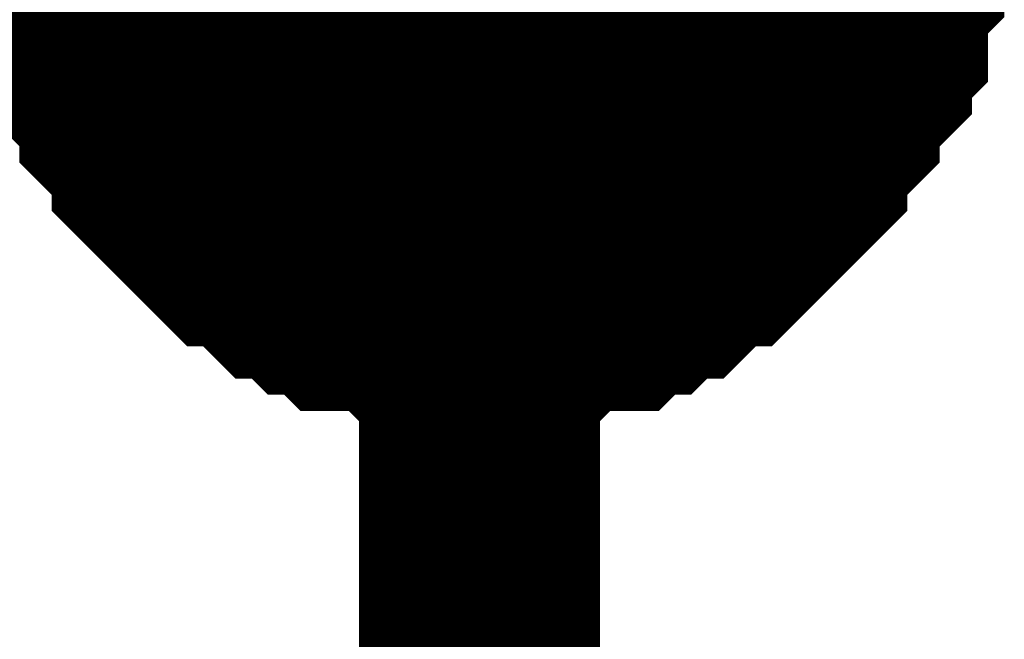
# Model space of a CAD drawing. Header units: inches. Extents: x 0 to 17, y 0 to 11.
# Tile 142 of 256: x 15.3274 to 15.3757, y 5.4631 to 5.4935. Entities that reach past the tile are written whole.
import ezdxf

# ---------------------------------------------------------------- set-up
doc = ezdxf.new("R2010")
doc.units = ezdxf.units.IN
doc.header["$MEASUREMENT"] = 0
doc.layers.add('Sheet', color=255, linetype='Continuous')

msp = doc.modelspace()

# ---------------------------------------------------------------- linework, layer by layer
at = {"layer": 'Sheet'}
for points in [[(15.349953, 6.400014, 0.0118, 0.0118, 0), (15.349953, 6.299308, 0.0118, 0.0118, 0), (15.349953, 6.199394, 0.0118, 0.0118, 0), (15.349953, 6.099481, 0.0118, 0.0118, 0), (15.349953, 5.999567, 0.0118, 0.0118, 0), (15.349953, 5.899654, 0.0118, 0.0118, 0), (15.349953, 5.79974, 0.0118, 0.0118, 0), (15.349953, 5.699827, 0.0118, 0.0118, 0), (15.349953, 5.599913, 0.0118, 0.0118, 0), (15.349953, 5.5, 0.0118, 0.0118, 0), (15.349953, 5.399294, 0.0118, 0.0118, 0), (15.349953, 5.29938, 0.0118, 0.0118, 0), (15.349953, 5.199467, 0.0118, 0.0118, 0), (15.349953, 4.99964, 0.0118, 0.0118, 0), (15.349953, 4.899726, 0.0118, 0.0118, 0)], [(15.349953, 5.479383, 0.0118, 0.0118, 0), (15.34916, 5.479383, 0.0118, 0.0118, 0), (15.347575, 5.479383, 0.0118, 0.0118, 0), (15.346782, 5.479383, 0.0118, 0.0118, 0), (15.345989, 5.480176, 0.0118, 0.0118, 0), (15.345196, 5.480176, 0.0118, 0.0118, 0), (15.34361, 5.480176, 0.0118, 0.0118, 0), (15.342817, 5.480969, 0.0118, 0.0118, 0), (15.342024, 5.480969, 0.0118, 0.0118, 0), (15.341231, 5.481762, 0.0118, 0.0118, 0), (15.340438, 5.481762, 0.0118, 0.0118, 0), (15.339646, 5.482555, 0.0118, 0.0118, 0), (15.338853, 5.483348, 0.0118, 0.0118, 0), (15.33806, 5.483348, 0.0118, 0.0118, 0), (15.337267, 5.484141, 0.0118, 0.0118, 0), (15.336474, 5.484934, 0.0118, 0.0118, 0), (15.335681, 5.485727, 0.0118, 0.0118, 0), (15.334888, 5.48652, 0.0118, 0.0118, 0), (15.334888, 5.487313, 0.0118, 0.0118, 0), (15.334095, 5.488106, 0.0118, 0.0118, 0), (15.333302, 5.488899, 0.0118, 0.0118, 0), (15.333302, 5.489691, 0.0118, 0.0118, 0), (15.332509, 5.490484, 0.0118, 0.0118, 0), (15.331716, 5.491277, 0.0118, 0.0118, 0), (15.331716, 5.49207, 0.0118, 0.0118, 0), (15.330924, 5.492863, 0.0118, 0.0118, 0), (15.330924, 5.493656, 0.0118, 0.0118, 0), (15.330924, 5.495242, 0.0118, 0.0118, 0), (15.330131, 5.496035, 0.0118, 0.0118, 0), (15.330131, 5.496828, 0.0118, 0.0118, 0), (15.330131, 5.497621, 0.0118, 0.0118, 0), (15.330131, 5.499207, 0.0118, 0.0118, 0), (15.330131, 5.5, 0.0118, 0.0118, 0)], [(15.349953, 5.479383, 0.0118, 0.0118, 0), (15.34916, 5.479383, 0.0118, 0.0118, 0), (15.347575, 5.479383, 0.0118, 0.0118, 0), (15.346782, 5.479383, 0.0118, 0.0118, 0), (15.345989, 5.480176, 0.0118, 0.0118, 0), (15.345196, 5.480176, 0.0118, 0.0118, 0), (15.34361, 5.480176, 0.0118, 0.0118, 0), (15.342817, 5.480969, 0.0118, 0.0118, 0), (15.342024, 5.480969, 0.0118, 0.0118, 0), (15.341231, 5.481762, 0.0118, 0.0118, 0), (15.340438, 5.481762, 0.0118, 0.0118, 0), (15.339646, 5.482555, 0.0118, 0.0118, 0), (15.338853, 5.483348, 0.0118, 0.0118, 0), (15.33806, 5.483348, 0.0118, 0.0118, 0), (15.337267, 5.484141, 0.0118, 0.0118, 0), (15.336474, 5.484934, 0.0118, 0.0118, 0), (15.335681, 5.485727, 0.0118, 0.0118, 0), (15.334888, 5.48652, 0.0118, 0.0118, 0), (15.334888, 5.487313, 0.0118, 0.0118, 0), (15.334095, 5.488106, 0.0118, 0.0118, 0), (15.333302, 5.488899, 0.0118, 0.0118, 0), (15.333302, 5.489691, 0.0118, 0.0118, 0), (15.332509, 5.490484, 0.0118, 0.0118, 0), (15.331716, 5.491277, 0.0118, 0.0118, 0), (15.331716, 5.49207, 0.0118, 0.0118, 0), (15.330924, 5.492863, 0.0118, 0.0118, 0), (15.330924, 5.493656, 0.0118, 0.0118, 0), (15.330924, 5.495242, 0.0118, 0.0118, 0), (15.330131, 5.496035, 0.0118, 0.0118, 0), (15.330131, 5.496828, 0.0118, 0.0118, 0), (15.330131, 5.497621, 0.0118, 0.0118, 0), (15.330131, 5.499207, 0.0118, 0.0118, 0), (15.330131, 5.5, 0.0118, 0.0118, 0)], [(15.349953, 5.479383, 0.0118, 0.0118, 0), (15.34916, 5.479383, 0.0118, 0.0118, 0), (15.347575, 5.479383, 0.0118, 0.0118, 0), (15.346782, 5.479383, 0.0118, 0.0118, 0), (15.345989, 5.480176, 0.0118, 0.0118, 0), (15.345196, 5.480176, 0.0118, 0.0118, 0), (15.34361, 5.480176, 0.0118, 0.0118, 0), (15.342817, 5.480969, 0.0118, 0.0118, 0), (15.342024, 5.480969, 0.0118, 0.0118, 0), (15.341231, 5.481762, 0.0118, 0.0118, 0), (15.340438, 5.481762, 0.0118, 0.0118, 0), (15.339646, 5.482555, 0.0118, 0.0118, 0), (15.338853, 5.483348, 0.0118, 0.0118, 0), (15.33806, 5.483348, 0.0118, 0.0118, 0), (15.337267, 5.484141, 0.0118, 0.0118, 0), (15.336474, 5.484934, 0.0118, 0.0118, 0), (15.335681, 5.485727, 0.0118, 0.0118, 0), (15.334888, 5.48652, 0.0118, 0.0118, 0), (15.334888, 5.487313, 0.0118, 0.0118, 0), (15.334095, 5.488106, 0.0118, 0.0118, 0), (15.333302, 5.488899, 0.0118, 0.0118, 0), (15.333302, 5.489691, 0.0118, 0.0118, 0), (15.332509, 5.490484, 0.0118, 0.0118, 0), (15.331716, 5.491277, 0.0118, 0.0118, 0), (15.331716, 5.49207, 0.0118, 0.0118, 0), (15.330924, 5.492863, 0.0118, 0.0118, 0), (15.330924, 5.493656, 0.0118, 0.0118, 0), (15.330924, 5.495242, 0.0118, 0.0118, 0), (15.330131, 5.496035, 0.0118, 0.0118, 0), (15.330131, 5.496828, 0.0118, 0.0118, 0), (15.330131, 5.497621, 0.0118, 0.0118, 0), (15.330131, 5.499207, 0.0118, 0.0118, 0), (15.330131, 5.5, 0.0118, 0.0118, 0)], [(15.349953, 5.479383, 0.0118, 0.0118, 0), (15.34916, 5.479383, 0.0118, 0.0118, 0), (15.347575, 5.479383, 0.0118, 0.0118, 0), (15.346782, 5.479383, 0.0118, 0.0118, 0), (15.345989, 5.480176, 0.0118, 0.0118, 0), (15.345196, 5.480176, 0.0118, 0.0118, 0), (15.34361, 5.480176, 0.0118, 0.0118, 0), (15.342817, 5.480969, 0.0118, 0.0118, 0), (15.342024, 5.480969, 0.0118, 0.0118, 0), (15.341231, 5.481762, 0.0118, 0.0118, 0), (15.340438, 5.481762, 0.0118, 0.0118, 0), (15.339646, 5.482555, 0.0118, 0.0118, 0), (15.338853, 5.483348, 0.0118, 0.0118, 0), (15.33806, 5.483348, 0.0118, 0.0118, 0), (15.337267, 5.484141, 0.0118, 0.0118, 0), (15.336474, 5.484934, 0.0118, 0.0118, 0), (15.335681, 5.485727, 0.0118, 0.0118, 0), (15.334888, 5.48652, 0.0118, 0.0118, 0), (15.334888, 5.487313, 0.0118, 0.0118, 0), (15.334095, 5.488106, 0.0118, 0.0118, 0), (15.333302, 5.488899, 0.0118, 0.0118, 0), (15.333302, 5.489691, 0.0118, 0.0118, 0), (15.332509, 5.490484, 0.0118, 0.0118, 0), (15.331716, 5.491277, 0.0118, 0.0118, 0), (15.331716, 5.49207, 0.0118, 0.0118, 0), (15.330924, 5.492863, 0.0118, 0.0118, 0), (15.330924, 5.493656, 0.0118, 0.0118, 0), (15.330924, 5.495242, 0.0118, 0.0118, 0), (15.330131, 5.496035, 0.0118, 0.0118, 0), (15.330131, 5.496828, 0.0118, 0.0118, 0), (15.330131, 5.497621, 0.0118, 0.0118, 0), (15.330131, 5.499207, 0.0118, 0.0118, 0), (15.330131, 5.5, 0.0118, 0.0118, 0)], [(15.369776, 5.5, 0.0118, 0.0118, 0), (15.369776, 5.499207, 0.0118, 0.0118, 0), (15.369776, 5.497621, 0.0118, 0.0118, 0), (15.369776, 5.496828, 0.0118, 0.0118, 0), (15.369776, 5.496035, 0.0118, 0.0118, 0), (15.368983, 5.495242, 0.0118, 0.0118, 0), (15.368983, 5.493656, 0.0118, 0.0118, 0), (15.368983, 5.492863, 0.0118, 0.0118, 0), (15.36819, 5.49207, 0.0118, 0.0118, 0), (15.36819, 5.491277, 0.0118, 0.0118, 0), (15.367397, 5.490484, 0.0118, 0.0118, 0), (15.366604, 5.489691, 0.0118, 0.0118, 0), (15.366604, 5.488899, 0.0118, 0.0118, 0), (15.365812, 5.488106, 0.0118, 0.0118, 0), (15.365019, 5.487313, 0.0118, 0.0118, 0), (15.365019, 5.48652, 0.0118, 0.0118, 0), (15.364226, 5.485727, 0.0118, 0.0118, 0), (15.363433, 5.484934, 0.0118, 0.0118, 0), (15.36264, 5.484141, 0.0118, 0.0118, 0), (15.361847, 5.483348, 0.0118, 0.0118, 0), (15.361054, 5.483348, 0.0118, 0.0118, 0), (15.360261, 5.482555, 0.0118, 0.0118, 0), (15.359468, 5.481762, 0.0118, 0.0118, 0), (15.358675, 5.481762, 0.0118, 0.0118, 0), (15.357882, 5.480969, 0.0118, 0.0118, 0), (15.35709, 5.480969, 0.0118, 0.0118, 0), (15.356297, 5.480176, 0.0118, 0.0118, 0), (15.354711, 5.480176, 0.0118, 0.0118, 0), (15.353918, 5.480176, 0.0118, 0.0118, 0), (15.353125, 5.479383, 0.0118, 0.0118, 0), (15.352332, 5.479383, 0.0118, 0.0118, 0), (15.350746, 5.479383, 0.0118, 0.0118, 0), (15.349953, 5.479383, 0.0118, 0.0118, 0)], [(15.369776, 5.5, 0.0118, 0.0118, 0), (15.369776, 5.499207, 0.0118, 0.0118, 0), (15.369776, 5.497621, 0.0118, 0.0118, 0), (15.369776, 5.496828, 0.0118, 0.0118, 0), (15.369776, 5.496035, 0.0118, 0.0118, 0), (15.368983, 5.495242, 0.0118, 0.0118, 0), (15.368983, 5.493656, 0.0118, 0.0118, 0), (15.368983, 5.492863, 0.0118, 0.0118, 0), (15.36819, 5.49207, 0.0118, 0.0118, 0), (15.36819, 5.491277, 0.0118, 0.0118, 0), (15.367397, 5.490484, 0.0118, 0.0118, 0), (15.366604, 5.489691, 0.0118, 0.0118, 0), (15.366604, 5.488899, 0.0118, 0.0118, 0), (15.365812, 5.488106, 0.0118, 0.0118, 0), (15.365019, 5.487313, 0.0118, 0.0118, 0), (15.365019, 5.48652, 0.0118, 0.0118, 0), (15.364226, 5.485727, 0.0118, 0.0118, 0), (15.363433, 5.484934, 0.0118, 0.0118, 0), (15.36264, 5.484141, 0.0118, 0.0118, 0), (15.361847, 5.483348, 0.0118, 0.0118, 0), (15.361054, 5.483348, 0.0118, 0.0118, 0), (15.360261, 5.482555, 0.0118, 0.0118, 0), (15.359468, 5.481762, 0.0118, 0.0118, 0), (15.358675, 5.481762, 0.0118, 0.0118, 0), (15.357882, 5.480969, 0.0118, 0.0118, 0), (15.35709, 5.480969, 0.0118, 0.0118, 0), (15.356297, 5.480176, 0.0118, 0.0118, 0), (15.354711, 5.480176, 0.0118, 0.0118, 0), (15.353918, 5.480176, 0.0118, 0.0118, 0), (15.353125, 5.479383, 0.0118, 0.0118, 0), (15.352332, 5.479383, 0.0118, 0.0118, 0), (15.350746, 5.479383, 0.0118, 0.0118, 0), (15.349953, 5.479383, 0.0118, 0.0118, 0)], [(15.369776, 5.5, 0.0118, 0.0118, 0), (15.369776, 5.499207, 0.0118, 0.0118, 0), (15.369776, 5.497621, 0.0118, 0.0118, 0), (15.369776, 5.496828, 0.0118, 0.0118, 0), (15.369776, 5.496035, 0.0118, 0.0118, 0), (15.368983, 5.495242, 0.0118, 0.0118, 0), (15.368983, 5.493656, 0.0118, 0.0118, 0), (15.368983, 5.492863, 0.0118, 0.0118, 0), (15.36819, 5.49207, 0.0118, 0.0118, 0), (15.36819, 5.491277, 0.0118, 0.0118, 0), (15.367397, 5.490484, 0.0118, 0.0118, 0), (15.366604, 5.489691, 0.0118, 0.0118, 0), (15.366604, 5.488899, 0.0118, 0.0118, 0), (15.365812, 5.488106, 0.0118, 0.0118, 0), (15.365019, 5.487313, 0.0118, 0.0118, 0), (15.365019, 5.48652, 0.0118, 0.0118, 0), (15.364226, 5.485727, 0.0118, 0.0118, 0), (15.363433, 5.484934, 0.0118, 0.0118, 0), (15.36264, 5.484141, 0.0118, 0.0118, 0), (15.361847, 5.483348, 0.0118, 0.0118, 0), (15.361054, 5.483348, 0.0118, 0.0118, 0), (15.360261, 5.482555, 0.0118, 0.0118, 0), (15.359468, 5.481762, 0.0118, 0.0118, 0), (15.358675, 5.481762, 0.0118, 0.0118, 0), (15.357882, 5.480969, 0.0118, 0.0118, 0), (15.35709, 5.480969, 0.0118, 0.0118, 0), (15.356297, 5.480176, 0.0118, 0.0118, 0), (15.354711, 5.480176, 0.0118, 0.0118, 0), (15.353918, 5.480176, 0.0118, 0.0118, 0), (15.353125, 5.479383, 0.0118, 0.0118, 0), (15.352332, 5.479383, 0.0118, 0.0118, 0), (15.350746, 5.479383, 0.0118, 0.0118, 0), (15.349953, 5.479383, 0.0118, 0.0118, 0)], [(15.369776, 5.5, 0.0118, 0.0118, 0), (15.369776, 5.499207, 0.0118, 0.0118, 0), (15.369776, 5.497621, 0.0118, 0.0118, 0), (15.369776, 5.496828, 0.0118, 0.0118, 0), (15.369776, 5.496035, 0.0118, 0.0118, 0), (15.368983, 5.495242, 0.0118, 0.0118, 0), (15.368983, 5.493656, 0.0118, 0.0118, 0), (15.368983, 5.492863, 0.0118, 0.0118, 0), (15.36819, 5.49207, 0.0118, 0.0118, 0), (15.36819, 5.491277, 0.0118, 0.0118, 0), (15.367397, 5.490484, 0.0118, 0.0118, 0), (15.366604, 5.489691, 0.0118, 0.0118, 0), (15.366604, 5.488899, 0.0118, 0.0118, 0), (15.365812, 5.488106, 0.0118, 0.0118, 0), (15.365019, 5.487313, 0.0118, 0.0118, 0), (15.365019, 5.48652, 0.0118, 0.0118, 0), (15.364226, 5.485727, 0.0118, 0.0118, 0), (15.363433, 5.484934, 0.0118, 0.0118, 0), (15.36264, 5.484141, 0.0118, 0.0118, 0), (15.361847, 5.483348, 0.0118, 0.0118, 0), (15.361054, 5.483348, 0.0118, 0.0118, 0), (15.360261, 5.482555, 0.0118, 0.0118, 0), (15.359468, 5.481762, 0.0118, 0.0118, 0), (15.358675, 5.481762, 0.0118, 0.0118, 0), (15.357882, 5.480969, 0.0118, 0.0118, 0), (15.35709, 5.480969, 0.0118, 0.0118, 0), (15.356297, 5.480176, 0.0118, 0.0118, 0), (15.354711, 5.480176, 0.0118, 0.0118, 0), (15.353918, 5.480176, 0.0118, 0.0118, 0), (15.353125, 5.479383, 0.0118, 0.0118, 0), (15.352332, 5.479383, 0.0118, 0.0118, 0), (15.350746, 5.479383, 0.0118, 0.0118, 0), (15.349953, 5.479383, 0.0118, 0.0118, 0)], [(15.349953, 5.479383, 0.0039, 0.0039, 0), (15.34916, 5.479383, 0.0039, 0.0039, 0), (15.347575, 5.479383, 0.0039, 0.0039, 0), (15.346782, 5.479383, 0.0039, 0.0039, 0), (15.345989, 5.480176, 0.0039, 0.0039, 0), (15.345196, 5.480176, 0.0039, 0.0039, 0), (15.34361, 5.480176, 0.0039, 0.0039, 0), (15.342817, 5.480969, 0.0039, 0.0039, 0), (15.342024, 5.480969, 0.0039, 0.0039, 0), (15.341231, 5.481762, 0.0039, 0.0039, 0), (15.340438, 5.481762, 0.0039, 0.0039, 0), (15.339646, 5.482555, 0.0039, 0.0039, 0), (15.338853, 5.483348, 0.0039, 0.0039, 0), (15.33806, 5.483348, 0.0039, 0.0039, 0), (15.337267, 5.484141, 0.0039, 0.0039, 0), (15.336474, 5.484934, 0.0039, 0.0039, 0), (15.335681, 5.485727, 0.0039, 0.0039, 0), (15.334888, 5.48652, 0.0039, 0.0039, 0), (15.334888, 5.487313, 0.0039, 0.0039, 0), (15.334095, 5.488106, 0.0039, 0.0039, 0), (15.333302, 5.488899, 0.0039, 0.0039, 0), (15.333302, 5.489691, 0.0039, 0.0039, 0), (15.332509, 5.490484, 0.0039, 0.0039, 0), (15.331716, 5.491277, 0.0039, 0.0039, 0), (15.331716, 5.49207, 0.0039, 0.0039, 0), (15.330924, 5.492863, 0.0039, 0.0039, 0), (15.330924, 5.493656, 0.0039, 0.0039, 0), (15.330924, 5.495242, 0.0039, 0.0039, 0), (15.330131, 5.496035, 0.0039, 0.0039, 0)], [(15.349953, 5.479383, 0.0039, 0.0039, 0), (15.34916, 5.479383, 0.0039, 0.0039, 0), (15.347575, 5.479383, 0.0039, 0.0039, 0), (15.346782, 5.479383, 0.0039, 0.0039, 0), (15.345989, 5.480176, 0.0039, 0.0039, 0), (15.345196, 5.480176, 0.0039, 0.0039, 0), (15.34361, 5.480176, 0.0039, 0.0039, 0), (15.342817, 5.480969, 0.0039, 0.0039, 0), (15.342024, 5.480969, 0.0039, 0.0039, 0), (15.341231, 5.481762, 0.0039, 0.0039, 0), (15.340438, 5.481762, 0.0039, 0.0039, 0), (15.339646, 5.482555, 0.0039, 0.0039, 0), (15.338853, 5.483348, 0.0039, 0.0039, 0), (15.33806, 5.483348, 0.0039, 0.0039, 0), (15.337267, 5.484141, 0.0039, 0.0039, 0), (15.336474, 5.484934, 0.0039, 0.0039, 0), (15.335681, 5.485727, 0.0039, 0.0039, 0), (15.334888, 5.48652, 0.0039, 0.0039, 0), (15.334888, 5.487313, 0.0039, 0.0039, 0), (15.334095, 5.488106, 0.0039, 0.0039, 0), (15.333302, 5.488899, 0.0039, 0.0039, 0), (15.333302, 5.489691, 0.0039, 0.0039, 0), (15.332509, 5.490484, 0.0039, 0.0039, 0), (15.331716, 5.491277, 0.0039, 0.0039, 0), (15.331716, 5.49207, 0.0039, 0.0039, 0), (15.330924, 5.492863, 0.0039, 0.0039, 0), (15.330924, 5.493656, 0.0039, 0.0039, 0), (15.330924, 5.495242, 0.0039, 0.0039, 0), (15.330131, 5.496035, 0.0039, 0.0039, 0)], [(15.349953, 5.479383, 0.0039, 0.0039, 0), (15.34916, 5.479383, 0.0039, 0.0039, 0), (15.347575, 5.479383, 0.0039, 0.0039, 0), (15.346782, 5.479383, 0.0039, 0.0039, 0), (15.345989, 5.480176, 0.0039, 0.0039, 0), (15.345196, 5.480176, 0.0039, 0.0039, 0), (15.34361, 5.480176, 0.0039, 0.0039, 0), (15.342817, 5.480969, 0.0039, 0.0039, 0), (15.342024, 5.480969, 0.0039, 0.0039, 0), (15.341231, 5.481762, 0.0039, 0.0039, 0), (15.340438, 5.481762, 0.0039, 0.0039, 0), (15.339646, 5.482555, 0.0039, 0.0039, 0), (15.338853, 5.483348, 0.0039, 0.0039, 0), (15.33806, 5.483348, 0.0039, 0.0039, 0), (15.337267, 5.484141, 0.0039, 0.0039, 0), (15.336474, 5.484934, 0.0039, 0.0039, 0), (15.335681, 5.485727, 0.0039, 0.0039, 0), (15.334888, 5.48652, 0.0039, 0.0039, 0), (15.334888, 5.487313, 0.0039, 0.0039, 0), (15.334095, 5.488106, 0.0039, 0.0039, 0), (15.333302, 5.488899, 0.0039, 0.0039, 0), (15.333302, 5.489691, 0.0039, 0.0039, 0), (15.332509, 5.490484, 0.0039, 0.0039, 0), (15.331716, 5.491277, 0.0039, 0.0039, 0), (15.331716, 5.49207, 0.0039, 0.0039, 0), (15.330924, 5.492863, 0.0039, 0.0039, 0), (15.330924, 5.493656, 0.0039, 0.0039, 0), (15.330924, 5.495242, 0.0039, 0.0039, 0), (15.330131, 5.496035, 0.0039, 0.0039, 0)], [(15.349953, 5.479383, 0.0039, 0.0039, 0), (15.34916, 5.479383, 0.0039, 0.0039, 0), (15.347575, 5.479383, 0.0039, 0.0039, 0), (15.346782, 5.479383, 0.0039, 0.0039, 0), (15.345989, 5.480176, 0.0039, 0.0039, 0), (15.345196, 5.480176, 0.0039, 0.0039, 0), (15.34361, 5.480176, 0.0039, 0.0039, 0), (15.342817, 5.480969, 0.0039, 0.0039, 0), (15.342024, 5.480969, 0.0039, 0.0039, 0), (15.341231, 5.481762, 0.0039, 0.0039, 0), (15.340438, 5.481762, 0.0039, 0.0039, 0), (15.339646, 5.482555, 0.0039, 0.0039, 0), (15.338853, 5.483348, 0.0039, 0.0039, 0), (15.33806, 5.483348, 0.0039, 0.0039, 0), (15.337267, 5.484141, 0.0039, 0.0039, 0), (15.336474, 5.484934, 0.0039, 0.0039, 0), (15.335681, 5.485727, 0.0039, 0.0039, 0), (15.334888, 5.48652, 0.0039, 0.0039, 0), (15.334888, 5.487313, 0.0039, 0.0039, 0), (15.334095, 5.488106, 0.0039, 0.0039, 0), (15.333302, 5.488899, 0.0039, 0.0039, 0), (15.333302, 5.489691, 0.0039, 0.0039, 0), (15.332509, 5.490484, 0.0039, 0.0039, 0), (15.331716, 5.491277, 0.0039, 0.0039, 0), (15.331716, 5.49207, 0.0039, 0.0039, 0), (15.330924, 5.492863, 0.0039, 0.0039, 0), (15.330924, 5.493656, 0.0039, 0.0039, 0), (15.330924, 5.495242, 0.0039, 0.0039, 0), (15.330131, 5.496035, 0.0039, 0.0039, 0)], [(15.369776, 5.496035, 0.0039, 0.0039, 0), (15.368983, 5.495242, 0.0039, 0.0039, 0), (15.368983, 5.493656, 0.0039, 0.0039, 0), (15.368983, 5.492863, 0.0039, 0.0039, 0), (15.36819, 5.49207, 0.0039, 0.0039, 0), (15.36819, 5.491277, 0.0039, 0.0039, 0), (15.367397, 5.490484, 0.0039, 0.0039, 0), (15.366604, 5.489691, 0.0039, 0.0039, 0), (15.366604, 5.488899, 0.0039, 0.0039, 0), (15.365812, 5.488106, 0.0039, 0.0039, 0), (15.365019, 5.487313, 0.0039, 0.0039, 0), (15.365019, 5.48652, 0.0039, 0.0039, 0), (15.364226, 5.485727, 0.0039, 0.0039, 0), (15.363433, 5.484934, 0.0039, 0.0039, 0), (15.36264, 5.484141, 0.0039, 0.0039, 0), (15.361847, 5.483348, 0.0039, 0.0039, 0), (15.361054, 5.483348, 0.0039, 0.0039, 0), (15.360261, 5.482555, 0.0039, 0.0039, 0), (15.359468, 5.481762, 0.0039, 0.0039, 0), (15.358675, 5.481762, 0.0039, 0.0039, 0), (15.357882, 5.480969, 0.0039, 0.0039, 0), (15.35709, 5.480969, 0.0039, 0.0039, 0), (15.356297, 5.480176, 0.0039, 0.0039, 0), (15.354711, 5.480176, 0.0039, 0.0039, 0), (15.353918, 5.480176, 0.0039, 0.0039, 0), (15.353125, 5.479383, 0.0039, 0.0039, 0), (15.352332, 5.479383, 0.0039, 0.0039, 0), (15.350746, 5.479383, 0.0039, 0.0039, 0), (15.349953, 5.479383, 0.0039, 0.0039, 0)], [(15.369776, 5.496035, 0.0039, 0.0039, 0), (15.368983, 5.495242, 0.0039, 0.0039, 0), (15.368983, 5.493656, 0.0039, 0.0039, 0), (15.368983, 5.492863, 0.0039, 0.0039, 0), (15.36819, 5.49207, 0.0039, 0.0039, 0), (15.36819, 5.491277, 0.0039, 0.0039, 0), (15.367397, 5.490484, 0.0039, 0.0039, 0), (15.366604, 5.489691, 0.0039, 0.0039, 0), (15.366604, 5.488899, 0.0039, 0.0039, 0), (15.365812, 5.488106, 0.0039, 0.0039, 0), (15.365019, 5.487313, 0.0039, 0.0039, 0), (15.365019, 5.48652, 0.0039, 0.0039, 0), (15.364226, 5.485727, 0.0039, 0.0039, 0), (15.363433, 5.484934, 0.0039, 0.0039, 0), (15.36264, 5.484141, 0.0039, 0.0039, 0), (15.361847, 5.483348, 0.0039, 0.0039, 0), (15.361054, 5.483348, 0.0039, 0.0039, 0), (15.360261, 5.482555, 0.0039, 0.0039, 0), (15.359468, 5.481762, 0.0039, 0.0039, 0), (15.358675, 5.481762, 0.0039, 0.0039, 0), (15.357882, 5.480969, 0.0039, 0.0039, 0), (15.35709, 5.480969, 0.0039, 0.0039, 0), (15.356297, 5.480176, 0.0039, 0.0039, 0), (15.354711, 5.480176, 0.0039, 0.0039, 0), (15.353918, 5.480176, 0.0039, 0.0039, 0), (15.353125, 5.479383, 0.0039, 0.0039, 0), (15.352332, 5.479383, 0.0039, 0.0039, 0), (15.350746, 5.479383, 0.0039, 0.0039, 0), (15.349953, 5.479383, 0.0039, 0.0039, 0)], [(15.369776, 5.496035, 0.0039, 0.0039, 0), (15.368983, 5.495242, 0.0039, 0.0039, 0), (15.368983, 5.493656, 0.0039, 0.0039, 0), (15.368983, 5.492863, 0.0039, 0.0039, 0), (15.36819, 5.49207, 0.0039, 0.0039, 0), (15.36819, 5.491277, 0.0039, 0.0039, 0), (15.367397, 5.490484, 0.0039, 0.0039, 0), (15.366604, 5.489691, 0.0039, 0.0039, 0), (15.366604, 5.488899, 0.0039, 0.0039, 0), (15.365812, 5.488106, 0.0039, 0.0039, 0), (15.365019, 5.487313, 0.0039, 0.0039, 0), (15.365019, 5.48652, 0.0039, 0.0039, 0), (15.364226, 5.485727, 0.0039, 0.0039, 0), (15.363433, 5.484934, 0.0039, 0.0039, 0), (15.36264, 5.484141, 0.0039, 0.0039, 0), (15.361847, 5.483348, 0.0039, 0.0039, 0), (15.361054, 5.483348, 0.0039, 0.0039, 0), (15.360261, 5.482555, 0.0039, 0.0039, 0), (15.359468, 5.481762, 0.0039, 0.0039, 0), (15.358675, 5.481762, 0.0039, 0.0039, 0), (15.357882, 5.480969, 0.0039, 0.0039, 0), (15.35709, 5.480969, 0.0039, 0.0039, 0), (15.356297, 5.480176, 0.0039, 0.0039, 0), (15.354711, 5.480176, 0.0039, 0.0039, 0), (15.353918, 5.480176, 0.0039, 0.0039, 0), (15.353125, 5.479383, 0.0039, 0.0039, 0), (15.352332, 5.479383, 0.0039, 0.0039, 0), (15.350746, 5.479383, 0.0039, 0.0039, 0), (15.349953, 5.479383, 0.0039, 0.0039, 0)], [(15.369776, 5.496035, 0.0039, 0.0039, 0), (15.368983, 5.495242, 0.0039, 0.0039, 0), (15.368983, 5.493656, 0.0039, 0.0039, 0), (15.368983, 5.492863, 0.0039, 0.0039, 0), (15.36819, 5.49207, 0.0039, 0.0039, 0), (15.36819, 5.491277, 0.0039, 0.0039, 0), (15.367397, 5.490484, 0.0039, 0.0039, 0), (15.366604, 5.489691, 0.0039, 0.0039, 0), (15.366604, 5.488899, 0.0039, 0.0039, 0), (15.365812, 5.488106, 0.0039, 0.0039, 0), (15.365019, 5.487313, 0.0039, 0.0039, 0), (15.365019, 5.48652, 0.0039, 0.0039, 0), (15.364226, 5.485727, 0.0039, 0.0039, 0), (15.363433, 5.484934, 0.0039, 0.0039, 0), (15.36264, 5.484141, 0.0039, 0.0039, 0), (15.361847, 5.483348, 0.0039, 0.0039, 0), (15.361054, 5.483348, 0.0039, 0.0039, 0), (15.360261, 5.482555, 0.0039, 0.0039, 0), (15.359468, 5.481762, 0.0039, 0.0039, 0), (15.358675, 5.481762, 0.0039, 0.0039, 0), (15.357882, 5.480969, 0.0039, 0.0039, 0), (15.35709, 5.480969, 0.0039, 0.0039, 0), (15.356297, 5.480176, 0.0039, 0.0039, 0), (15.354711, 5.480176, 0.0039, 0.0039, 0), (15.353918, 5.480176, 0.0039, 0.0039, 0), (15.353125, 5.479383, 0.0039, 0.0039, 0), (15.352332, 5.479383, 0.0039, 0.0039, 0), (15.350746, 5.479383, 0.0039, 0.0039, 0), (15.349953, 5.479383, 0.0039, 0.0039, 0)]]:
    msp.add_lwpolyline(points, format="xyseb", dxfattribs=at)
msp.add_lwpolyline([(15.34, 5.5, 0.02, 0.02, 1), (15.36, 5.5, 0.02, 0.02, 1)], format="xyseb", close=True, dxfattribs=at)

doc.saveas('drawing.dxf')
